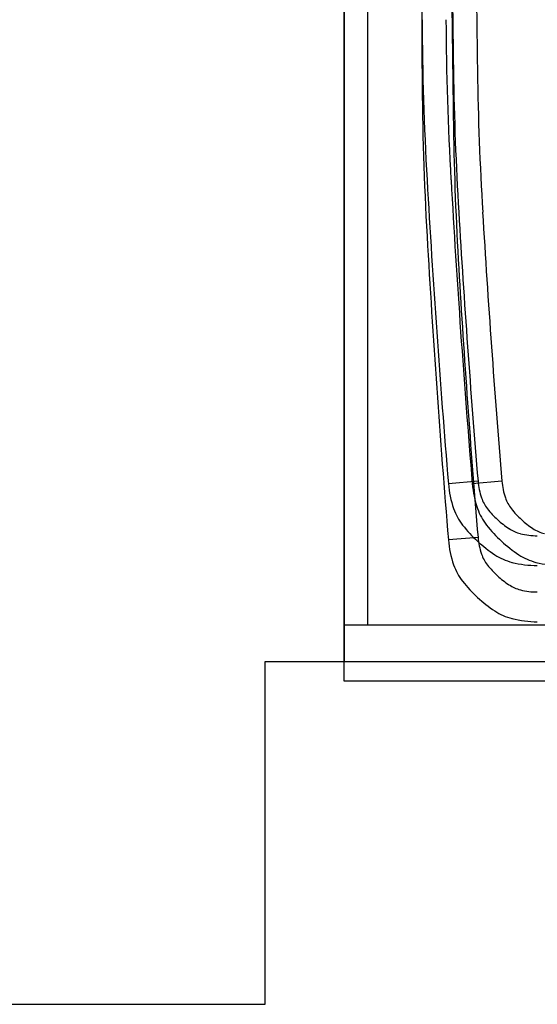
# Model space of a CAD drawing. Header units: inches. Extents: x -3371 to 2763, y -983 to 646.
# Tile 87 of 96: x 2509 to 2527, y 88 to 121. Entities that reach past the tile are written whole.
import ezdxf

# ---------------------------------------------------------------- set-up
doc = ezdxf.new("R2010")
doc.units = ezdxf.units.IN
doc.header["$LTSCALE"] = 12
doc.header["$MEASUREMENT"] = 0
doc.layers.add('White', color=7, linetype='Continuous')

msp = doc.modelspace()

# ---------------------------------------------------------------- linework, layer by layer
at = {"layer": 'White', "color": 7, "linetype": 'Continuous'}
for p, q in [((2520.242, 100.283), (2520.242, 160.283)), ((2520.242, 100.283), (2520.242, 160.283)), ((2520.242, 100.283), (2520.242, 160.283)), ((2520.242, 100.283), (2520.242, 160.283)), ((2520.242, 100.283), (2520.242, 160.283)), ((2521.046, 100.283), (2521.046, 160.283)), ((2521.046, 100.283), (2521.046, 160.283)), ((2521.046, 100.283), (2521.046, 160.283)), ((2521.046, 100.283), (2521.046, 160.283)), ((2521.046, 100.283), (2521.046, 160.283)), ((2520.242, 98.394), (2520.242, 158.394)), ((2520.242, 98.394), (2520.242, 158.394)), ((2520.242, 98.394), (2520.242, 158.394)), ((2520.242, 98.394), (2520.242, 158.394)), ((2520.242, 98.394), (2520.242, 158.394)), ((2524.745, 105.116), (2523.749, 105.033)), ((2524.745, 105.116), (2523.749, 105.033)), ((2524.745, 105.116), (2523.749, 105.033)), ((2524.745, 105.116), (2523.749, 105.033)), ((2524.745, 105.116), (2523.749, 105.033)), ((2525.55, 105.116), (2524.553, 105.033)), ((2525.55, 105.116), (2524.553, 105.033)), ((2525.55, 105.116), (2524.553, 105.033)), ((2525.55, 105.116), (2524.553, 105.033)), ((2525.55, 105.116), (2524.553, 105.033)), ((2524.745, 103.227), (2523.749, 103.144)), ((2524.745, 103.227), (2523.749, 103.144)), ((2524.745, 103.227), (2523.749, 103.144)), ((2524.745, 103.227), (2523.749, 103.144)), ((2524.745, 103.227), (2523.749, 103.144)), ((2548.742, 100.283), (2520.242, 100.283)), ((2548.742, 100.283), (2520.242, 100.283)), ((2548.742, 100.283), (2520.242, 100.283)), ((2548.742, 100.283), (2520.242, 100.283)), ((2548.742, 100.283), (2520.242, 100.283)), ((2549.546, 100.283), (2521.046, 100.283)), ((2549.546, 100.283), (2521.046, 100.283)), ((2549.546, 100.283), (2521.046, 100.283)), ((2549.546, 100.283), (2521.046, 100.283)), ((2549.546, 100.283), (2521.046, 100.283)), ((2548.742, 98.394), (2520.242, 98.394)), ((2548.742, 98.394), (2520.242, 98.394)), ((2548.742, 98.394), (2520.242, 98.394)), ((2548.742, 98.394), (2520.242, 98.394)), ((2548.742, 98.394), (2520.242, 98.394))]:
    msp.add_line(p, q, dxfattribs=at)
at = {"layer": 'White', "color": 7}
for p, q in [((2520.242, 158.394), (2520.242, 99.062)), ((2517.593, 87.538), (2517.593, 99.062)), ((2517.593, 99.062), (2549.546, 99.062)), ((2447.922, 87.538), (2517.593, 87.538))]:
    msp.add_line(p, q, dxfattribs=at)
at = {"layer": 'White', "color": 7, "linetype": 'Continuous'}
for centre, radius, start, end in [((5414.81, 136.181), 2891.999, 180.190926, 180.345625), ((5414.81, 136.181), 2891.999, 180.190926, 180.345625), ((5414.81, 136.181), 2891.999, 180.190926, 180.345625), ((5414.81, 136.181), 2891.999, 180.190926, 180.345625), ((5414.81, 136.181), 2891.999, 180.190926, 180.345625), ((5750.096, 165.664), 3226.513, 180.707829, 180.830442), ((5750.096, 165.664), 3226.513, 180.707829, 180.830442), ((5750.096, 165.664), 3226.513, 180.707829, 180.830442), ((5750.096, 165.664), 3226.513, 180.707829, 180.830442), ((5750.096, 165.664), 3226.513, 180.707829, 180.830442), ((5750.9, 165.664), 3226.513, 180.707829, 180.830442), ((5750.9, 165.664), 3226.513, 180.707829, 180.830442), ((5750.9, 165.664), 3226.513, 180.707829, 180.830442), ((5750.9, 165.664), 3226.513, 180.707829, 180.830442), ((5750.9, 165.664), 3226.513, 180.707829, 180.830442), ((5750.096, 163.775), 3226.513, 180.707829, 180.830442), ((5750.096, 163.775), 3226.513, 180.707829, 180.830442), ((5750.096, 163.775), 3226.513, 180.707829, 180.830442), ((5750.096, 163.775), 3226.513, 180.707829, 180.830442), ((5750.096, 163.775), 3226.513, 180.707829, 180.830442), ((2629.238, 121.266), 106.376, 180.34569, 183.24837), ((2629.238, 121.266), 106.376, 180.34569, 183.24837), ((2629.238, 121.266), 106.376, 180.34569, 183.24837), ((2629.238, 121.266), 106.376, 180.34569, 183.24837), ((2629.238, 121.266), 106.376, 180.34569, 183.24837), ((2630.042, 121.266), 106.376, 180.34569, 183.24837), ((2630.042, 121.266), 106.376, 180.34569, 183.24837), ((2630.042, 121.266), 106.376, 180.34569, 183.24837), ((2630.042, 121.266), 106.376, 180.34569, 183.24837), ((2630.042, 121.266), 106.376, 180.34569, 183.24837), ((2628.916, 120.423), 105.006, 180.83039, 183.42073), ((2628.916, 120.423), 105.006, 180.83039, 183.42073), ((2628.916, 120.423), 105.006, 180.83039, 183.42073), ((2628.916, 120.423), 105.006, 180.83039, 183.42073), ((2628.916, 120.423), 105.006, 180.83039, 183.42073), ((2629.721, 120.423), 105.006, 180.83039, 183.42073), ((2629.721, 120.423), 105.006, 180.83039, 183.42073), ((2629.721, 120.423), 105.006, 180.83039, 183.42073), ((2629.721, 120.423), 105.006, 180.83039, 183.42073), ((2629.721, 120.423), 105.006, 180.83039, 183.42073), ((2629.238, 119.378), 106.376, 180.34569, 183.24837), ((2629.238, 119.378), 106.376, 180.34569, 183.24837), ((2629.238, 119.378), 106.376, 180.34569, 183.24837), ((2629.238, 119.378), 106.376, 180.34569, 183.24837), ((2629.238, 119.378), 106.376, 180.34569, 183.24837), ((2628.916, 118.534), 105.006, 180.83039, 183.42073), ((2628.916, 118.534), 105.006, 180.83039, 183.42073), ((2628.916, 118.534), 105.006, 180.83039, 183.42073), ((2628.916, 118.534), 105.006, 180.83039, 183.42073), ((2628.916, 118.534), 105.006, 180.83039, 183.42073), ((2905.841, 136.965), 383.424, 183.24833, 184.77719), ((2905.841, 136.965), 383.424, 183.24833, 184.77719), ((2905.841, 136.965), 383.424, 183.24833, 184.77719), ((2905.841, 136.965), 383.424, 183.24833, 184.77719), ((2905.841, 136.965), 383.424, 183.24833, 184.77719), ((2906.646, 136.965), 383.424, 183.24833, 184.77719), ((2906.646, 136.965), 383.424, 183.24833, 184.77719), ((2906.646, 136.965), 383.424, 183.24833, 184.77719), ((2906.646, 136.965), 383.424, 183.24833, 184.77719), ((2906.646, 136.965), 383.424, 183.24833, 184.77719), ((2906.28, 137.002), 382.865, 183.42067, 184.77719), ((2906.28, 137.002), 382.865, 183.42067, 184.77719), ((2906.28, 137.002), 382.865, 183.42067, 184.77719), ((2906.28, 137.002), 382.865, 183.42067, 184.77719), ((2906.28, 137.002), 382.865, 183.42067, 184.77719), ((2907.084, 137.002), 382.865, 183.42067, 184.77719), ((2907.084, 137.002), 382.865, 183.42067, 184.77719), ((2907.084, 137.002), 382.865, 183.42067, 184.77719), ((2907.084, 137.002), 382.865, 183.42067, 184.77719), ((2907.084, 137.002), 382.865, 183.42067, 184.77719), ((2905.841, 135.076), 383.424, 183.24833, 184.77719), ((2905.841, 135.076), 383.424, 183.24833, 184.77719), ((2905.841, 135.076), 383.424, 183.24833, 184.77719), ((2905.841, 135.076), 383.424, 183.24833, 184.77719), ((2905.841, 135.076), 383.424, 183.24833, 184.77719), ((2906.28, 135.113), 382.865, 183.42067, 184.77719), ((2906.28, 135.113), 382.865, 183.42067, 184.77719), ((2906.28, 135.113), 382.865, 183.42067, 184.77719), ((2906.28, 135.113), 382.865, 183.42067, 184.77719), ((2906.28, 135.113), 382.865, 183.42067, 184.77719), ((2527.203, 105.322), 3.466, 184.7772, 198.9809), ((2527.203, 105.322), 3.466, 184.7772, 198.9809), ((2527.203, 105.322), 3.466, 184.7772, 198.9809), ((2527.203, 105.322), 3.466, 184.7772, 198.9809), ((2527.203, 105.322), 3.466, 184.7772, 198.9809), ((2528.007, 105.322), 3.466, 184.7772, 198.9809), ((2528.007, 105.322), 3.466, 184.7772, 198.9809), ((2528.007, 105.322), 3.466, 184.7772, 198.9809), ((2528.007, 105.322), 3.466, 184.7772, 198.9809), ((2528.007, 105.322), 3.466, 184.7772, 198.9809), ((2527.048, 105.309), 2.311, 184.7772, 198.9809), ((2527.048, 105.309), 2.311, 184.7772, 198.9809), ((2527.048, 105.309), 2.311, 184.7772, 198.9809), ((2527.048, 105.309), 2.311, 184.7772, 198.9809), ((2527.048, 105.309), 2.311, 184.7772, 198.9809), ((2527.852, 105.309), 2.311, 184.7772, 198.9809), ((2527.852, 105.309), 2.311, 184.7772, 198.9809), ((2527.852, 105.309), 2.311, 184.7772, 198.9809), ((2527.852, 105.309), 2.311, 184.7772, 198.9809), ((2527.852, 105.309), 2.311, 184.7772, 198.9809), ((2526.046, 104.964), 1.252, 198.9808, 218.3228), ((2526.046, 104.964), 1.252, 198.9808, 218.3228), ((2526.046, 104.964), 1.252, 198.9808, 218.3228), ((2526.046, 104.964), 1.252, 198.9808, 218.3228), ((2526.046, 104.964), 1.252, 198.9808, 218.3228), ((2526.851, 104.964), 1.252, 198.9808, 218.3228), ((2526.851, 104.964), 1.252, 198.9808, 218.3228), ((2526.851, 104.964), 1.252, 198.9808, 218.3228), ((2526.851, 104.964), 1.252, 198.9808, 218.3228), ((2526.851, 104.964), 1.252, 198.9808, 218.3228), ((2525.701, 104.805), 1.877, 198.9809, 218.3229), ((2525.701, 104.805), 1.877, 198.9809, 218.3229), ((2525.701, 104.805), 1.877, 198.9809, 218.3229), ((2525.701, 104.805), 1.877, 198.9809, 218.3229), ((2525.701, 104.805), 1.877, 198.9809, 218.3229), ((2526.505, 104.805), 1.877, 198.9809, 218.3229), ((2526.505, 104.805), 1.877, 198.9809, 218.3229), ((2526.505, 104.805), 1.877, 198.9809, 218.3229), ((2526.505, 104.805), 1.877, 198.9809, 218.3229), ((2526.505, 104.805), 1.877, 198.9809, 218.3229), ((2527.508, 106.119), 3.115, 218.3229, 227.3885), ((2527.508, 106.119), 3.115, 218.3229, 227.3885), ((2527.508, 106.119), 3.115, 218.3229, 227.3885), ((2527.508, 106.119), 3.115, 218.3229, 227.3885), ((2527.508, 106.119), 3.115, 218.3229, 227.3885), ((2528.313, 106.119), 3.115, 218.3229, 227.3885), ((2528.313, 106.119), 3.115, 218.3229, 227.3885), ((2528.313, 106.119), 3.115, 218.3229, 227.3885), ((2528.313, 106.119), 3.115, 218.3229, 227.3885), ((2528.313, 106.119), 3.115, 218.3229, 227.3885), ((2527.893, 106.538), 4.672, 218.3229, 227.3886), ((2527.893, 106.538), 4.672, 218.3229, 227.3886), ((2527.893, 106.538), 4.672, 218.3229, 227.3886), ((2527.893, 106.538), 4.672, 218.3229, 227.3886), ((2527.893, 106.538), 4.672, 218.3229, 227.3886), ((2528.697, 106.538), 4.672, 218.3229, 227.3886), ((2528.697, 106.538), 4.672, 218.3229, 227.3886), ((2528.697, 106.538), 4.672, 218.3229, 227.3886), ((2528.697, 106.538), 4.672, 218.3229, 227.3886), ((2528.697, 106.538), 4.672, 218.3229, 227.3886), ((2527.508, 106.119), 3.115, 227.3886, 236.4542), ((2527.508, 106.119), 3.115, 227.3886, 236.4542), ((2527.508, 106.119), 3.115, 227.3886, 236.4542), ((2527.508, 106.119), 3.115, 227.3886, 236.4542), ((2527.508, 106.119), 3.115, 227.3886, 236.4542), ((2528.313, 106.119), 3.115, 227.3886, 236.4542), ((2528.313, 106.119), 3.115, 227.3886, 236.4542), ((2528.313, 106.119), 3.115, 227.3886, 236.4542), ((2528.313, 106.119), 3.115, 227.3886, 236.4542), ((2528.313, 106.119), 3.115, 227.3886, 236.4542), ((2526.479, 104.567), 1.252, 236.4543, 255.7963), ((2526.479, 104.567), 1.252, 236.4543, 255.7963), ((2526.479, 104.567), 1.252, 236.4543, 255.7963), ((2526.479, 104.567), 1.252, 236.4543, 255.7963), ((2526.479, 104.567), 1.252, 236.4543, 255.7963), ((2526.738, 105.593), 2.311, 255.7962, 269.9999), ((2526.738, 105.593), 2.311, 255.7962, 269.9999), ((2526.738, 105.593), 2.311, 255.7962, 269.9999), ((2526.738, 105.593), 2.311, 255.7962, 269.9999), ((2526.738, 105.593), 2.311, 255.7962, 269.9999), ((2527.283, 104.567), 1.252, 236.4543, 255.7963), ((2527.283, 104.567), 1.252, 236.4543, 255.7963), ((2527.283, 104.567), 1.252, 236.4543, 255.7963), ((2527.283, 104.567), 1.252, 236.4543, 255.7963), ((2527.283, 104.567), 1.252, 236.4543, 255.7963), ((2527.203, 103.433), 3.466, 184.7772, 198.9809), ((2527.203, 103.433), 3.466, 184.7772, 198.9809), ((2527.203, 103.433), 3.466, 184.7772, 198.9809), ((2527.203, 103.433), 3.466, 184.7772, 198.9809), ((2527.203, 103.433), 3.466, 184.7772, 198.9809), ((2527.893, 106.538), 4.672, 227.3886, 236.4542), ((2527.893, 106.538), 4.672, 227.3886, 236.4542), ((2527.893, 106.538), 4.672, 227.3886, 236.4542), ((2527.893, 106.538), 4.672, 227.3886, 236.4542), ((2527.893, 106.538), 4.672, 227.3886, 236.4542), ((2527.048, 103.42), 2.311, 184.7772, 198.9809), ((2527.048, 103.42), 2.311, 184.7772, 198.9809), ((2527.048, 103.42), 2.311, 184.7772, 198.9809), ((2527.048, 103.42), 2.311, 184.7772, 198.9809), ((2527.048, 103.42), 2.311, 184.7772, 198.9809), ((2528.697, 106.538), 4.672, 227.3886, 236.4542), ((2528.697, 106.538), 4.672, 227.3886, 236.4542), ((2528.697, 106.538), 4.672, 227.3886, 236.4542), ((2528.697, 106.538), 4.672, 227.3886, 236.4542), ((2528.697, 106.538), 4.672, 227.3886, 236.4542), ((2526.046, 103.075), 1.252, 198.9808, 218.3228), ((2526.046, 103.075), 1.252, 198.9808, 218.3228), ((2526.046, 103.075), 1.252, 198.9808, 218.3228), ((2526.046, 103.075), 1.252, 198.9808, 218.3228), ((2526.046, 103.075), 1.252, 198.9808, 218.3228), ((2526.349, 104.209), 1.877, 236.4543, 255.7962), ((2526.349, 104.209), 1.877, 236.4543, 255.7962), ((2526.349, 104.209), 1.877, 236.4543, 255.7962), ((2526.349, 104.209), 1.877, 236.4543, 255.7962), ((2526.349, 104.209), 1.877, 236.4543, 255.7962), ((2527.153, 104.209), 1.877, 236.4543, 255.7962), ((2527.153, 104.209), 1.877, 236.4543, 255.7962), ((2527.153, 104.209), 1.877, 236.4543, 255.7962), ((2527.153, 104.209), 1.877, 236.4543, 255.7962), ((2527.153, 104.209), 1.877, 236.4543, 255.7962), ((2525.701, 102.916), 1.877, 198.9809, 218.3229), ((2525.701, 102.916), 1.877, 198.9809, 218.3229), ((2525.701, 102.916), 1.877, 198.9809, 218.3229), ((2525.701, 102.916), 1.877, 198.9809, 218.3229), ((2525.701, 102.916), 1.877, 198.9809, 218.3229), ((2527.508, 104.23), 3.115, 218.3229, 227.3885), ((2527.508, 104.23), 3.115, 218.3229, 227.3885), ((2527.508, 104.23), 3.115, 218.3229, 227.3885), ((2527.508, 104.23), 3.115, 218.3229, 227.3885), ((2527.508, 104.23), 3.115, 218.3229, 227.3885), ((2526.738, 105.749), 3.466, 255.7962, 270), ((2526.738, 105.749), 3.466, 255.7962, 270), ((2526.738, 105.749), 3.466, 255.7962, 270), ((2526.738, 105.749), 3.466, 255.7962, 270), ((2526.738, 105.749), 3.466, 255.7962, 270), ((2527.543, 105.749), 3.466, 255.7962, 270), ((2527.543, 105.749), 3.466, 255.7962, 270), ((2527.543, 105.749), 3.466, 255.7962, 270), ((2527.543, 105.749), 3.466, 255.7962, 270), ((2527.543, 105.749), 3.466, 255.7962, 270), ((2527.508, 104.23), 3.115, 227.3886, 236.4542), ((2527.508, 104.23), 3.115, 227.3886, 236.4542), ((2527.508, 104.23), 3.115, 227.3886, 236.4542), ((2527.508, 104.23), 3.115, 227.3886, 236.4542), ((2527.508, 104.23), 3.115, 227.3886, 236.4542), ((2527.893, 104.649), 4.672, 218.3229, 227.3886), ((2527.893, 104.649), 4.672, 218.3229, 227.3886), ((2527.893, 104.649), 4.672, 218.3229, 227.3886), ((2527.893, 104.649), 4.672, 218.3229, 227.3886), ((2527.893, 104.649), 4.672, 218.3229, 227.3886), ((2526.479, 102.678), 1.252, 236.4543, 255.7963), ((2526.479, 102.678), 1.252, 236.4543, 255.7963), ((2526.479, 102.678), 1.252, 236.4543, 255.7963), ((2526.479, 102.678), 1.252, 236.4543, 255.7963), ((2526.479, 102.678), 1.252, 236.4543, 255.7963), ((2526.738, 103.705), 2.311, 255.7962, 269.9999), ((2526.738, 103.705), 2.311, 255.7962, 269.9999), ((2526.738, 103.705), 2.311, 255.7962, 269.9999), ((2526.738, 103.705), 2.311, 255.7962, 269.9999), ((2526.738, 103.705), 2.311, 255.7962, 269.9999), ((2527.893, 104.649), 4.672, 227.3886, 236.4542), ((2527.893, 104.649), 4.672, 227.3886, 236.4542), ((2527.893, 104.649), 4.672, 227.3886, 236.4542), ((2527.893, 104.649), 4.672, 227.3886, 236.4542), ((2527.893, 104.649), 4.672, 227.3886, 236.4542), ((2526.349, 102.32), 1.877, 236.4543, 255.7962), ((2526.349, 102.32), 1.877, 236.4543, 255.7962), ((2526.349, 102.32), 1.877, 236.4543, 255.7962), ((2526.349, 102.32), 1.877, 236.4543, 255.7962), ((2526.349, 102.32), 1.877, 236.4543, 255.7962), ((2526.738, 103.86), 3.466, 255.7962, 270), ((2526.738, 103.86), 3.466, 255.7962, 270), ((2526.738, 103.86), 3.466, 255.7962, 270), ((2526.738, 103.86), 3.466, 255.7962, 270), ((2526.738, 103.86), 3.466, 255.7962, 270)]:
    msp.add_arc(centre, radius, start, end, dxfattribs=at)

doc.saveas('drawing.dxf')
